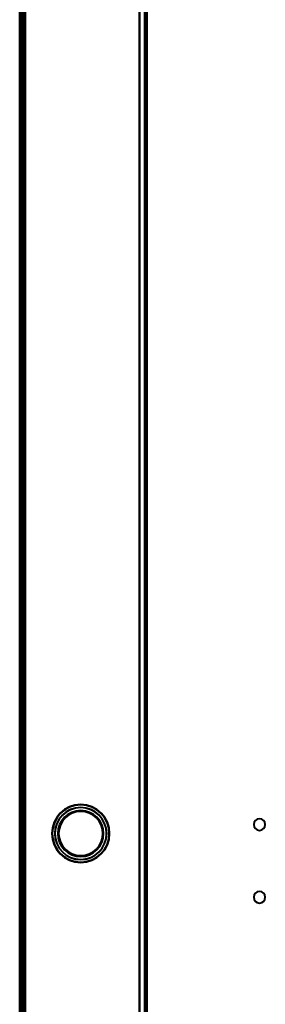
# Model space of a CAD drawing. Header units: millimetres. Extents: x -1442 to 3067, y -120 to 1010.
# Tile 42 of 71: x -362 to -294, y 469 to 740. Entities that reach past the tile are written whole.
import ezdxf

# ---------------------------------------------------------------- set-up
doc = ezdxf.new("R2010")
doc.units = ezdxf.units.MM
doc.layers.add('G-IMPT', color=8, linetype='Continuous', lineweight=40)

# ---------------------------------------------------------------- blocks, each defined once
blk = doc.blocks.new('NEXA 700 CALQUES_dwg-751640-Gauche')
at = {"layer": 'G-IMPT'}
for p, q in [((-362, 902.77), (-362, 128.97)), ((-362, 902.77), (-362, 128.97)), ((-361.5, 902.27), (-361.5, 129.47)), ((-327, 129.47), (-327, 902.27)), ((-327, 720.97), (-327.5, 720.97)), ((-327.5, 717.77), (-327.5, 720.97)), ((-327.5, 717.77), (-327.5, 720.97)), ((-327.5, 720.97), (-327.5, 717.77)), ((-327.5, 720.97), (-327.5, 717.77)), ((-327, 719.37), (-327, 720.97)), ((-327, 717.77), (-327, 720.97)), ((-327, 720.97), (-327, 719.37)), ((-327.5, 717.77), (-327, 717.77)), ((-327, 717.77), (-327, 719.37)), ((-327, 719.37), (-327, 717.77)), ((-327, 697), (-327.5, 697)), ((-327.5, 693.8), (-327.5, 697)), ((-327.5, 693.8), (-327.5, 697)), ((-327.5, 697), (-327.5, 693.8)), ((-327.5, 697), (-327.5, 693.8)), ((-327, 695.4), (-327, 697)), ((-327, 693.8), (-327, 697)), ((-327, 697), (-327, 695.4)), ((-327.5, 693.8), (-327, 693.8)), ((-327, 693.8), (-327, 695.4)), ((-327, 695.4), (-327, 693.8)), ((-327, 517.97), (-327.5, 517.97)), ((-327.5, 514.77), (-327.5, 517.97)), ((-327.5, 514.77), (-327.5, 517.97)), ((-327.5, 517.97), (-327.5, 514.77)), ((-327.5, 517.97), (-327.5, 514.77)), ((-327, 516.37), (-327, 517.97)), ((-327, 514.77), (-327, 517.97)), ((-327, 517.97), (-327, 516.37)), ((-327.5, 514.77), (-327, 514.77)), ((-327, 514.77), (-327, 516.37)), ((-327, 516.37), (-327, 514.77)), ((-327, 499.95), (-327.5, 499.95)), ((-327.5, 496.75), (-327.5, 499.95)), ((-327.5, 496.75), (-327.5, 499.95)), ((-327.5, 499.95), (-327.5, 496.75)), ((-327.5, 499.95), (-327.5, 496.75)), ((-327, 498.35), (-327, 499.95)), ((-327, 496.75), (-327, 499.95)), ((-327, 499.95), (-327, 498.35)), ((-327, 496.75), (-327, 498.35)), ((-327, 498.35), (-327, 496.75)), ((-327.5, 496.75), (-327, 496.75))]:
    blk.add_line(p, q, dxfattribs=at)
at = {"layer": 'G-IMPT', "flags": 128}
for points in [[(-362, 128.97), (-362, 322.42), (-362, 515.87), (-362, 709.32), (-362, 902.77)], [(-362, 128.97), (-362, 322.42), (-362, 515.87), (-362, 709.32), (-362, 902.77)], [(-362, 902.77), (-362, 709.32), (-362, 515.87), (-362, 322.42), (-362, 128.97)], [(-362, 128.97), (-362, 322.42), (-362, 515.87), (-362, 709.32), (-362, 902.77)], [(-362, 902.77), (-362, 709.32), (-362, 515.87), (-362, 322.42), (-362, 128.97)], [(-362, 902.77), (-362, 709.32), (-362, 515.87), (-362, 322.42), (-362, 128.97)], [(-362, 128.97), (-362, 322.42), (-362, 515.87), (-362, 709.32), (-362, 902.77)], [(-362, 902.77), (-362, 709.32), (-362, 515.87), (-362, 322.42), (-362, 128.97)], [(-362, 128.97), (-362, 322.42), (-362, 515.87), (-362, 709.32), (-362, 902.77)], [(-362, 902.77), (-362, 709.32), (-362, 515.87), (-362, 322.42), (-362, 128.97)], [(-362, 902.77), (-362, 709.32), (-362, 515.87), (-362, 322.42), (-362, 128.97)], [(-362, 128.97), (-362, 322.42), (-362, 515.87), (-362, 709.32), (-362, 902.77)], [(-361.5, 902.77), (-361.5, 709.32), (-361.5, 515.87), (-361.5, 322.42), (-361.5, 128.97)], [(-361.5, 128.97), (-361.5, 322.42), (-361.5, 515.87), (-361.5, 709.32), (-361.5, 902.77)], [(-361.5, 902.77), (-361.5, 709.32), (-361.5, 515.87), (-361.5, 322.42), (-361.5, 128.97)], [(-361.5, 128.97), (-361.5, 322.42), (-361.5, 515.87), (-361.5, 709.32), (-361.5, 902.77)], [(-361.5, 129.37), (-361.5, 322.62), (-361.5, 515.87), (-361.5, 709.12), (-361.5, 902.37)], [(-361.5, 902.37), (-361.5, 709.12), (-361.5, 515.87), (-361.5, 322.62), (-361.5, 129.37)], [(-361.5, 129.37), (-361.5, 322.62), (-361.5, 515.87), (-361.5, 709.12), (-361.5, 902.37)], [(-361.5, 902.37), (-361.5, 709.12), (-361.5, 515.87), (-361.5, 322.62), (-361.5, 129.37)], [(-361.5, 902.27), (-361.5, 709.07), (-361.5, 515.87), (-361.5, 322.67), (-361.5, 129.47)], [(-361.5, 129.47), (-361.5, 322.67), (-361.5, 515.87), (-361.5, 709.07), (-361.5, 902.27)], [(-361.5, 902.27), (-361.5, 709.07), (-361.5, 515.87), (-361.5, 322.67), (-361.5, 129.47)], [(-361.5, 129.47), (-361.5, 322.67), (-361.5, 515.87), (-361.5, 709.07), (-361.5, 902.27)], [(-361.5, 129.47), (-361.5, 322.67), (-361.5, 515.87), (-361.5, 709.07), (-361.5, 902.27)], [(-361.5, 902.27), (-361.5, 709.07), (-361.5, 515.87), (-361.5, 322.67), (-361.5, 129.47)], [(-361.5, 129.47), (-361.5, 322.67), (-361.5, 515.87), (-361.5, 709.07), (-361.5, 902.27)], [(-361.5, 129.47), (-361.5, 322.67), (-361.5, 515.87), (-361.5, 709.07), (-361.5, 902.27)], [(-361.5, 902.27), (-361.5, 709.07), (-361.5, 515.87), (-361.5, 322.67), (-361.5, 129.47)], [(-361.5, 902.27), (-361.5, 709.07), (-361.5, 515.87), (-361.5, 322.67), (-361.5, 129.47)], [(-361.5, 129.47), (-361.5, 322.67), (-361.5, 515.87), (-361.5, 709.07), (-361.5, 902.27)], [(-361.5, 902.27), (-361.5, 709.07), (-361.5, 515.87), (-361.5, 322.67), (-361.5, 129.47)], [(-361.4, 902.77), (-361.4, 709.32), (-361.4, 515.87), (-361.4, 322.42), (-361.4, 128.97)], [(-361.4, 128.97), (-361.4, 322.42), (-361.4, 515.87), (-361.4, 709.32), (-361.4, 902.77)], [(-361.4, 902.77), (-361.4, 709.32), (-361.4, 515.87), (-361.4, 322.42), (-361.4, 128.97)], [(-361.4, 128.97), (-361.4, 322.42), (-361.4, 515.87), (-361.4, 709.32), (-361.4, 902.77)], [(-361.4, 902.77), (-361.4, 709.32), (-361.4, 515.87), (-361.4, 322.42), (-361.4, 128.97)], [(-361.4, 128.97), (-361.4, 322.42), (-361.4, 515.87), (-361.4, 709.32), (-361.4, 902.77)], [(-361.4, 128.97), (-361.4, 322.42), (-361.4, 515.87), (-361.4, 709.32), (-361.4, 902.77)], [(-361.4, 128.97), (-361.4, 322.42), (-361.4, 515.87), (-361.4, 709.32), (-361.4, 902.77)], [(-361.4, 902.77), (-361.4, 709.32), (-361.4, 515.87), (-361.4, 322.42), (-361.4, 128.97)], [(-361.4, 128.97), (-361.4, 322.42), (-361.4, 515.87), (-361.4, 709.32), (-361.4, 902.77)], [(-361.4, 902.77), (-361.4, 709.32), (-361.4, 515.87), (-361.4, 322.42), (-361.4, 128.97)], [(-361.4, 902.77), (-361.4, 709.32), (-361.4, 515.87), (-361.4, 322.42), (-361.4, 128.97)], [(-361, 129.47), (-361, 322.67), (-361, 515.87), (-361, 709.07), (-361, 902.27)], [(-361, 902.27), (-361, 709.07), (-361, 515.87), (-361, 322.67), (-361, 129.47)], [(-361, 129.47), (-361, 322.67), (-361, 515.87), (-361, 709.07), (-361, 902.27)], [(-361, 902.27), (-361, 709.07), (-361, 515.87), (-361, 322.67), (-361, 129.47)], [(-361, 129.47), (-361, 322.67), (-361, 515.87), (-361, 709.07), (-361, 902.27)], [(-361, 902.27), (-361, 709.07), (-361, 515.87), (-361, 322.67), (-361, 129.47)], [(-360.9, 902.27), (-360.9, 709.07), (-360.9, 515.87), (-360.9, 322.67), (-360.9, 129.47)], [(-360.9, 902.27), (-360.9, 709.07), (-360.9, 515.87), (-360.9, 322.67), (-360.9, 129.47)], [(-360.9, 129.47), (-360.9, 322.67), (-360.9, 515.87), (-360.9, 709.07), (-360.9, 902.27)], [(-360.9, 129.47), (-360.9, 322.67), (-360.9, 515.87), (-360.9, 709.07), (-360.9, 902.27)], [(-360.9, 902.27), (-360.9, 709.07), (-360.9, 515.87), (-360.9, 322.67), (-360.9, 129.47)], [(-360.9, 129.47), (-360.9, 322.67), (-360.9, 515.87), (-360.9, 709.07), (-360.9, 902.27)], [(-360.5, 902.27), (-360.5, 709.07), (-360.5, 515.87), (-360.5, 322.67), (-360.5, 129.47)], [(-360.5, 129.47), (-360.5, 322.67), (-360.5, 515.87), (-360.5, 709.07), (-360.5, 902.27)], [(-360.5, 902.27), (-360.5, 709.07), (-360.5, 515.87), (-360.5, 322.67), (-360.5, 129.47)], [(-360.5, 129.47), (-360.5, 322.67), (-360.5, 515.87), (-360.5, 709.07), (-360.5, 902.27)], [(-360.5, 129.47), (-360.5, 322.67), (-360.5, 515.87), (-360.5, 709.07), (-360.5, 902.27)], [(-360.5, 902.27), (-360.5, 709.07), (-360.5, 515.87), (-360.5, 322.67), (-360.5, 129.47)], [(-360.5, 902.27), (-360.5, 709.07), (-360.5, 515.87), (-360.5, 322.67), (-360.5, 129.47)], [(-360.5, 129.47), (-360.5, 322.67), (-360.5, 515.87), (-360.5, 709.07), (-360.5, 902.27)], [(-329, 129.47), (-329, 322.67), (-329, 515.87), (-329, 709.07), (-329, 902.27)], [(-329, 902.27), (-329, 709.07), (-329, 515.87), (-329, 322.67), (-329, 129.47)], [(-329, 902.27), (-329, 709.07), (-329, 515.87), (-329, 322.67), (-329, 129.47)], [(-329, 129.47), (-329, 322.67), (-329, 515.87), (-329, 709.07), (-329, 902.27)], [(-329, 902.27), (-329, 709.07), (-329, 515.87), (-329, 322.67), (-329, 129.47)], [(-329, 129.47), (-329, 322.67), (-329, 515.87), (-329, 709.07), (-329, 902.27)], [(-329, 129.47), (-329, 322.67), (-329, 515.87), (-329, 709.07), (-329, 902.27)], [(-329, 902.27), (-329, 709.07), (-329, 515.87), (-329, 322.67), (-329, 129.47)], [(-327.6, 902.27), (-327.6, 709.07), (-327.6, 515.87), (-327.6, 322.67), (-327.6, 129.47)], [(-327.6, 129.47), (-327.6, 322.67), (-327.6, 515.87), (-327.6, 709.07), (-327.6, 902.27)], [(-327.6, 129.47), (-327.6, 322.67), (-327.6, 515.87), (-327.6, 709.07), (-327.6, 902.27)], [(-327.6, 902.27), (-327.6, 709.07), (-327.6, 515.87), (-327.6, 322.67), (-327.6, 129.47)], [(-327, 902.27), (-327, 717.05), (-327, 531.82), (-327, 346.6), (-327, 161.37)], [(-327, 161.37), (-327, 346.6), (-327, 531.82), (-327, 717.05), (-327, 902.27)], [(-327, 161.37), (-327, 346.6), (-327, 531.82), (-327, 717.05), (-327, 902.27)], [(-327, 902.27), (-327, 717.05), (-327, 531.82), (-327, 346.6), (-327, 161.37)]]:
    blk.add_lwpolyline(points, dxfattribs=at)
at = {"layer": 'G-IMPT'}
for centre, radius, start, end in [((-345.2, 515.87), 7.95, 90, 270), ((-345.2, 515.87), 7.95, 90, 270), ((-345.2, 515.87), 7.95, 90, 270), ((-345.2, 515.87), 7.95, 90, 270), ((-345.2, 515.87), 7.87, 0, 180), ((-345.2, 515.87), 7.87, 90, 180), ((-345.2, 515.87), 7.87, 90, 270), ((-345.2, 515.87), 7.88, 0, 180), ((-345.2, 515.87), 7.15, 90, 270), ((-345.2, 515.87), 7.15, 90, 270), ((-345.2, 515.87), 7.15, 90, 270), ((-345.2, 515.87), 7.15, 360, 180), ((-345.2, 515.87), 7.12, 90, 270), ((-345.2, 515.87), 7.12, 90, 270), ((-345.2, 515.87), 7.95, 270, 90), ((-345.2, 515.87), 7.95, 270, 90), ((-345.2, 515.87), 7.95, 270, 90), ((-345.2, 515.87), 7.95, 270, 90), ((-345.2, 515.87), 7.88, 0, 90), ((-345.2, 515.87), 7.88, 270, 90), ((-345.2, 515.87), 7.15, 270, 90), ((-345.2, 515.87), 7.15, 270, 90), ((-345.2, 515.87), 7.15, 270, 90), ((-345.2, 515.87), 7.12, 270, 90), ((-345.2, 515.87), 7.12, 270, 90), ((-345.2, 515.87), 6.31, 90, 180), ((-345.2, 515.87), 6.31, 90, 270), ((-345.2, 515.87), 6.15, 90, 270), ((-345.2, 515.87), 6.15, 90, 270), ((-345.2, 515.87), 6.08, 90, 270), ((-345.2, 515.87), 6.08, 90, 270), ((-345.2, 515.87), 6.31, 360, 90), ((-345.2, 515.87), 6.31, 270, 90), ((-345.2, 515.87), 6.15, 270, 90), ((-345.2, 515.87), 6.15, 270, 90), ((-345.2, 515.87), 6.08, 270, 90), ((-345.2, 515.87), 6.08, 270, 90), ((-296, 518.35), 1.6, 360, 180), ((-296, 518.35), 1.6, 360, 180), ((-296, 518.35), 1.6, 0, 180), ((-296, 518.35), 1.6, 0, 180), ((-296, 518.35), 1.6, 180, 360), ((-296, 518.35), 1.6, 180, 360), ((-296, 518.35), 1.6, 180, 0), ((-296, 518.35), 1.6, 180, 0), ((-345.2, 515.87), 7.87, 180, 0), ((-345.2, 515.87), 7.88, 180, 0), ((-345.2, 515.87), 7.88, 180, 360), ((-345.2, 515.87), 7.15, 180, 270), ((-345.2, 515.87), 6.31, 180, 0), ((-345.2, 515.87), 7.15, 270, 0), ((-296, 498.35), 1.6, 0, 180), ((-296, 498.35), 1.6, 360, 180), ((-296, 498.35), 1.6, 360, 180), ((-296, 498.35), 1.6, 0, 180), ((-296, 498.35), 1.6, 180, 0), ((-296, 498.35), 1.6, 180, 0), ((-296, 498.35), 1.6, 180, 360), ((-296, 498.35), 1.6, 180, 360)]:
    blk.add_arc(centre, radius, start, end, dxfattribs=at)

msp = doc.modelspace()

# ---------------------------------------------------------------- block references
at = {"layer": 'G-IMPT'}
msp.add_blockref('NEXA 700 CALQUES_dwg-751640-Gauche', (0, 0), dxfattribs=at)

doc.saveas('drawing.dxf')
